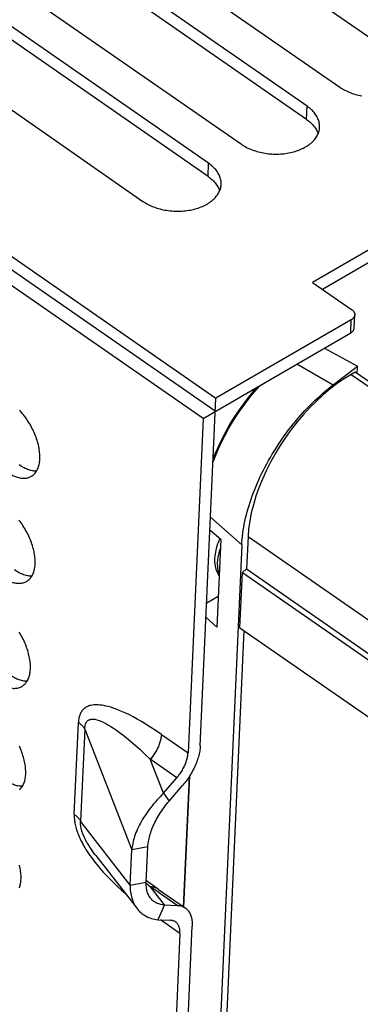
# Model space of a CAD drawing. Extents: x 0 to 594, y 0 to 420.
# Tile 37 of 58: x 494.79 to 497.8, y 131.48 to 140.16. Entities that reach past the tile are written whole.
import ezdxf

# ---------------------------------------------------------------- set-up
doc = ezdxf.new("R2010")
doc.units = 0
doc.header["$LTSCALE"] = 32.67
doc.layers.get('0').update_dxf_attribs({"linetype": 'CONTINUOUS'})
for name, color, linetype in [('DATUM_AXIS', 7, 'CONTINUOUS'), ('DRAFTS', 7, 'CONTINUOUS'), ('ROUNDS', 7, 'CONTINUOUS')]:
    doc.layers.add(name, color=color, linetype=linetype)

msp = doc.modelspace()

# ---------------------------------------------------------------- linework, layer by layer
at = {"color": 7, "linetype": 'CONTINUOUS'}
for p, q in [((498.1892, 139.7797), (493.9131, 142.7449)), ((493.3396, 142.5254), (497.6157, 139.5601)), ((497.3264, 139.3924), (493.0503, 142.3577)), ((497.3212, 139.2767), (493.0451, 142.242)), ((492.4717, 142.0224), (496.7478, 139.0571)), ((496.4585, 138.8895), (492.1824, 141.8547)), ((496.4533, 138.7737), (492.1772, 141.739)), ((491.6038, 141.5194), (495.8799, 138.5541)), ((489.8325, 141.4587), (496.5225, 136.8195)), ((496.5174, 136.7037), (489.8273, 141.3429)), ((496.4089, 136.6409), (489.7188, 141.2801)), ((499.0639, 138.819), (497.3745, 137.84)), ((499.0587, 138.7033), (497.463, 137.7785)), ((497.3745, 137.84), (497.7193, 137.6008)), ((497.7417, 137.4387), (497.7469, 137.5544)), ((497.7159, 137.5111), (496.5225, 136.8195)), ((496.4089, 136.6409), (497.7108, 137.3953)), ((528.8754, 115.4665), (497.7515, 137.0494)), ((496.3852, 133.7564), (496.5225, 136.8195)), ((496.4089, 136.6409), (496.2767, 133.6936)), ((496.7507, 135.527), (496.4922, 129.7593)), ((496.7931, 135.3138), (527.8782, 113.7578)), ((496.7564, 135.2818), (527.8757, 113.7021)), ((496.7346, 134.7946), (527.8538, 113.2149)), ((496.0609, 133.3369), (496.1788, 133.4741)), ((496.1107, 133.2681), (496.2286, 133.4053)), ((496.0609, 133.3369), (496.1107, 133.2681)), ((495.465, 132.7878), (495.4649, 132.7879)), ((495.465, 132.7878), (495.8282, 132.3199)), ((495.7666, 132.5275), (495.7805, 132.8378)), ((495.9226, 132.8645), (495.7805, 132.8378)), ((495.9087, 132.5542), (495.9226, 132.8645)), ((495.7666, 132.5275), (495.9087, 132.5542)), ((495.9235, 132.5573), (495.9093, 132.5684)), ((496.0179, 132.489), (496.2525, 132.3263)), ((496.0697, 132.3529), (496.0109, 132.2212)), ((496.0697, 132.3529), (496.1812, 132.3487)), ((496.0109, 132.2212), (496.1225, 132.217)), ((496.2054, 132.1023), (496.0891, 129.5084)), ((496.1976, 129.5713), (496.3139, 132.1652))]:
    msp.add_line(p, q, dxfattribs=at)
at = {"color": 9, "linetype": 'CONTINUOUS'}
for p, q in [((497.3212, 139.2767), (497.3264, 139.3924)), ((496.4533, 138.7737), (496.4585, 138.8895)), ((497.7108, 137.3953), (497.7159, 137.5111)), ((497.7153, 137.0284), (528.8392, 115.4455)), ((496.8059, 135.5994), (527.8927, 114.0422)), ((495.2743, 133.15), (495.3107, 133.9615)), ((495.3666, 133.9012), (495.3302, 133.0896)), ((495.3666, 133.9012), (495.7805, 132.8378)), ((496.0421, 133.8563), (496.2767, 133.6936)), ((496.0609, 133.3369), (495.9442, 133.6368)), ((496.1788, 133.4741), (495.9442, 133.6368)), ((495.7666, 132.5275), (495.3302, 133.0896)), ((495.9084, 132.545), (495.9466, 132.5114)), ((496.0697, 132.3529), (495.9466, 132.5114)), ((496.1812, 132.3487), (495.9466, 132.5114)), ((496.2054, 132.1023), (496.0353, 132.2203))]:
    msp.add_line(p, q, dxfattribs=at)
at = {"color": 7, "linetype": 'CONTINUOUS'}
for points in [[(497.6157, 139.5601), (497.6264, 139.553), (497.6374, 139.5461), (497.6488, 139.5395), (497.6606, 139.5332), (497.6728, 139.5271), (497.6853, 139.5213), (497.6981, 139.5159), (497.7112, 139.5107), (497.7245, 139.5058), (497.7381, 139.5013), (497.752, 139.4971), (497.7661, 139.4932), (497.7804, 139.4896), (497.7948, 139.4864), (497.8095, 139.4835)], [(497.4367, 139.2069), (497.4369, 139.2153), (497.4365, 139.2249), (497.4356, 139.2345), (497.4341, 139.2441), (497.432, 139.2537), (497.4294, 139.2633), (497.4262, 139.2728), (497.4224, 139.2822), (497.4181, 139.2915), (497.4133, 139.3008), (497.4079, 139.3099), (497.402, 139.3189), (497.3955, 139.3278), (497.3886, 139.3365), (497.3811, 139.3451), (497.3731, 139.3535), (497.3647, 139.3617), (497.3558, 139.3697), (497.3465, 139.3775), (497.3366, 139.3851), (497.3264, 139.3924)], [(496.7478, 139.0571), (496.7584, 139.05), (496.7695, 139.0431), (496.7809, 139.0365), (496.7927, 139.0302), (496.8049, 139.0241), (496.8173, 139.0184), (496.8301, 139.0129), (496.8432, 139.0077), (496.8566, 139.0028), (496.8702, 138.9983), (496.8841, 138.9941), (496.8982, 138.9902), (496.9125, 138.9866), (496.9269, 138.9834), (496.9415, 138.9806), (496.9563, 138.978), (496.9712, 138.9759), (496.9861, 138.9741), (497.0012, 138.9726), (497.0163, 138.9715), (497.0314, 138.9708), (497.0465, 138.9705), (497.0616, 138.9705), (497.0767, 138.9708), (497.0917, 138.9716), (497.1067, 138.9727), (497.1215, 138.9741), (497.1363, 138.9759), (497.1508, 138.9781), (497.1653, 138.9806), (497.1795, 138.9835), (497.1935, 138.9867), (497.2073, 138.9903), (497.2209, 138.9942), (497.2342, 138.9984), (497.2472, 139.003), (497.2599, 139.0078), (497.2723, 139.013), (497.2844, 139.0185), (497.2961, 139.0243), (497.3075, 139.0303), (497.3184, 139.0367), (497.329, 139.0433), (497.3391, 139.0502), (497.3488, 139.0573), (497.358, 139.0647), (497.3668, 139.0723), (497.3751, 139.0801), (497.383, 139.0881), (497.3903, 139.0963), (497.3971, 139.1047), (497.4035, 139.1133), (497.4092, 139.122), (497.4145, 139.1309), (497.4192, 139.1399), (497.4234, 139.149), (497.427, 139.1583), (497.4301, 139.1676), (497.4326, 139.177), (497.4345, 139.1865), (497.4359, 139.1961), (497.4366, 139.2057), (497.4367, 139.2069)], [(497.3212, 139.2767), (497.3315, 139.2693), (497.3413, 139.2617), (497.3506, 139.2539), (497.3595, 139.2459), (497.368, 139.2377), (497.3759, 139.2293), (497.3834, 139.2207), (497.3903, 139.212), (497.3968, 139.2031), (497.4027, 139.1941), (497.4081, 139.185), (497.4129, 139.1758), (497.4172, 139.1664), (497.421, 139.157), (497.4235, 139.1494)], [(496.5688, 138.7039), (496.5689, 138.7123), (496.5686, 138.7219), (496.5676, 138.7315), (496.5661, 138.7412), (496.5641, 138.7507), (496.5614, 138.7603), (496.5582, 138.7698), (496.5545, 138.7792), (496.5502, 138.7885), (496.5453, 138.7978), (496.54, 138.8069), (496.534, 138.8159), (496.5276, 138.8248), (496.5206, 138.8335), (496.5132, 138.8421), (496.5052, 138.8505), (496.4968, 138.8587), (496.4879, 138.8667), (496.4785, 138.8745), (496.4687, 138.8821), (496.4585, 138.8895)], [(496.4533, 138.7737), (496.4635, 138.7663), (496.4733, 138.7588), (496.4827, 138.751), (496.4916, 138.7429), (496.5, 138.7347), (496.508, 138.7263), (496.5154, 138.7178), (496.5224, 138.709), (496.5288, 138.7002), (496.5348, 138.6911), (496.5402, 138.682), (496.545, 138.6728), (496.5493, 138.6634), (496.5531, 138.654), (496.5556, 138.6464)], [(495.8799, 138.5541), (495.8905, 138.547), (495.9016, 138.5402), (495.913, 138.5336), (495.9248, 138.5272), (495.9369, 138.5212), (495.9494, 138.5154), (495.9622, 138.5099), (495.9753, 138.5047), (495.9887, 138.4999), (496.0023, 138.4953), (496.0162, 138.4911), (496.0302, 138.4872), (496.0445, 138.4837), (496.059, 138.4804), (496.0736, 138.4776), (496.0884, 138.4751), (496.1032, 138.4729), (496.1182, 138.4711), (496.1332, 138.4696), (496.1483, 138.4686), (496.1635, 138.4678), (496.1786, 138.4675), (496.1937, 138.4675), (496.2088, 138.4678), (496.2238, 138.4686), (496.2388, 138.4697), (496.2536, 138.4711), (496.2683, 138.4729), (496.2829, 138.4751), (496.2973, 138.4776), (496.3116, 138.4805), (496.3256, 138.4837), (496.3394, 138.4873), (496.353, 138.4912), (496.3663, 138.4954), (496.3793, 138.5), (496.392, 138.5048), (496.4044, 138.51), (496.4165, 138.5155), (496.4282, 138.5213), (496.4395, 138.5274), (496.4505, 138.5337), (496.461, 138.5403), (496.4712, 138.5472), (496.4808, 138.5543), (496.4901, 138.5617), (496.4989, 138.5693), (496.5072, 138.5771), (496.515, 138.5851), (496.5224, 138.5933), (496.5292, 138.6017), (496.5355, 138.6103), (496.5413, 138.619), (496.5466, 138.6279), (496.5513, 138.6369), (496.5555, 138.6461), (496.5591, 138.6553), (496.5621, 138.6646), (496.5646, 138.6741), (496.5666, 138.6836), (496.5679, 138.6931), (496.5687, 138.7027), (496.5688, 138.7039)], [(497.7469, 137.5544), (497.7466, 137.5514), (497.7461, 137.5481), (497.7453, 137.5449), (497.7442, 137.5416), (497.7429, 137.5385), (497.7413, 137.5353), (497.7394, 137.5323), (497.7373, 137.5293), (497.7349, 137.5264), (497.7323, 137.5236), (497.7295, 137.5209), (497.7264, 137.5182), (497.7231, 137.5157), (497.7196, 137.5133), (497.7159, 137.5111)], [(497.7193, 137.6008), (497.7228, 137.5983), (497.7261, 137.5956), (497.7292, 137.5928), (497.7321, 137.59), (497.7347, 137.587), (497.7371, 137.584), (497.7392, 137.5809), (497.7411, 137.5778), (497.7427, 137.5746), (497.7441, 137.5713), (497.7452, 137.568), (497.746, 137.5647), (497.7466, 137.5614), (497.7469, 137.5581), (497.7469, 137.5544)], [(497.7108, 137.3953), (497.7144, 137.3976), (497.7179, 137.4), (497.7212, 137.4025), (497.7243, 137.4051), (497.7271, 137.4078), (497.7297, 137.4106), (497.7321, 137.4135), (497.7342, 137.4165), (497.7361, 137.4196), (497.7377, 137.4227), (497.739, 137.4259), (497.7401, 137.4291), (497.7409, 137.4324), (497.7414, 137.4357), (497.7417, 137.4387)], [(494.8954, 136.1307), (494.8968, 136.1315), (494.9038, 136.1361), (494.9105, 136.1411), (494.9169, 136.1465), (494.9229, 136.1525), (494.9287, 136.1589), (494.9341, 136.1658), (494.9391, 136.1731), (494.9438, 136.1809), (494.9482, 136.1891), (494.9521, 136.1977), (494.9557, 136.2066), (494.959, 136.216), (494.9618, 136.2258), (494.9643, 136.2359), (494.9664, 136.2464), (494.9681, 136.2571), (494.9694, 136.2682), (494.9704, 136.2796), (494.9709, 136.2913), (494.971, 136.3033), (494.9707, 136.3155), (494.9701, 136.3279), (494.969, 136.3405), (494.9676, 136.3534), (494.9657, 136.3664), (494.9635, 136.3796), (494.9609, 136.3929), (494.9579, 136.4063), (494.9545, 136.4198), (494.9508, 136.4335), (494.9467, 136.4471), (494.9422, 136.4608), (494.9374, 136.4746), (494.9322, 136.4883), (494.9267, 136.5021), (494.9208, 136.5157), (494.9147, 136.5294), (494.9082, 136.5429), (494.9014, 136.5564), (494.8943, 136.5698), (494.8869, 136.583), (494.8793, 136.596), (494.8714, 136.6089), (494.8632, 136.6216), (494.8548, 136.6341), (494.8462, 136.6464), (494.8373, 136.6584), (494.8283, 136.6702), (494.819, 136.6817), (494.8096, 136.6929), (494.8, 136.7038), (494.7903, 136.7144)], [(494.681, 136.1681), (494.6914, 136.161), (494.7019, 136.1545), (494.7123, 136.1484), (494.7227, 136.1427), (494.7331, 136.1376), (494.7434, 136.1329), (494.7537, 136.1287), (494.7638, 136.1251), (494.7739, 136.1219), (494.7839, 136.1192), (494.7937, 136.1171), (494.8034, 136.1154), (494.8129, 136.1143), (494.8223, 136.1137), (494.8315, 136.1136), (494.8405, 136.1141), (494.8492, 136.115), (494.8578, 136.1165), (494.8661, 136.1185), (494.8742, 136.121), (494.882, 136.124), (494.8896, 136.1275), (494.8954, 136.1307)], [(494.9412, 136.1766), (494.94, 136.1765), (494.9308, 136.1766), (494.9214, 136.1772), (494.9119, 136.1783), (494.9022, 136.1799), (494.8924, 136.1821), (494.8824, 136.1848), (494.8723, 136.1879), (494.8622, 136.1916), (494.8519, 136.1958), (494.8416, 136.2005), (494.8312, 136.2056), (494.8208, 136.2112), (494.8103, 136.2174), (494.7999, 136.2239), (494.7894, 136.2309)], [(494.8538, 135.2046), (494.8553, 135.2055), (494.8623, 135.21), (494.869, 135.215), (494.8754, 135.2205), (494.8814, 135.2264), (494.8871, 135.2328), (494.8925, 135.2397), (494.8976, 135.247), (494.9023, 135.2548), (494.9066, 135.263), (494.9106, 135.2716), (494.9142, 135.2806), (494.9175, 135.2899), (494.9203, 135.2997), (494.9228, 135.3098), (494.9249, 135.3203), (494.9266, 135.3311), (494.9279, 135.3422), (494.9288, 135.3536), (494.9294, 135.3652), (494.9295, 135.3772), (494.9292, 135.3894), (494.9286, 135.4018), (494.9275, 135.4145), (494.9261, 135.4273), (494.9242, 135.4403), (494.922, 135.4535), (494.9194, 135.4668), (494.9164, 135.4802), (494.913, 135.4938), (494.9093, 135.5074), (494.9052, 135.521), (494.9007, 135.5348), (494.8959, 135.5485), (494.8907, 135.5623), (494.8852, 135.576), (494.8793, 135.5897), (494.8732, 135.6033), (494.8667, 135.6169), (494.8599, 135.6303), (494.8528, 135.6437), (494.8454, 135.6569), (494.8378, 135.67), (494.8299, 135.6829), (494.8217, 135.6956), (494.8133, 135.7081), (494.8047, 135.7203), (494.7958, 135.7324), (494.7868, 135.7441)], [(496.5564, 135.5809), (496.5444, 135.553), (496.5315, 135.5165), (496.5216, 135.4798), (496.5149, 135.4436), (496.5115, 135.4078)], [(496.5115, 135.4078), (496.5117, 135.3736), (496.5154, 135.3415), (496.5225, 135.312), (496.5324, 135.2853), (496.5451, 135.2616), (496.5511, 135.2532)], [(494.8997, 135.2505), (494.8985, 135.2504), (494.8893, 135.2505), (494.8799, 135.2511), (494.8704, 135.2522), (494.8607, 135.2539), (494.8509, 135.256), (494.8409, 135.2587), (494.8308, 135.2619), (494.8207, 135.2655), (494.8104, 135.2697), (494.8001, 135.2744), (494.7897, 135.2795), (494.7793, 135.2852), (494.7688, 135.2913), (494.7584, 135.2978), (494.7479, 135.3049)], [(494.6394, 135.242), (494.6499, 135.235), (494.6603, 135.2284), (494.6708, 135.2223), (494.6812, 135.2167), (494.6916, 135.2115), (494.7019, 135.2068), (494.7122, 135.2027), (494.7223, 135.199), (494.7324, 135.1958), (494.7424, 135.1931), (494.7522, 135.191), (494.7619, 135.1893), (494.7714, 135.1882), (494.7808, 135.1876), (494.79, 135.1875), (494.7989, 135.188), (494.8077, 135.1889), (494.8163, 135.1904), (494.8246, 135.1924), (494.8327, 135.1949), (494.8405, 135.1979), (494.848, 135.2014), (494.8538, 135.2046)], [(494.8123, 134.2785), (494.8138, 134.2794), (494.8208, 134.2839), (494.8275, 134.2889), (494.8338, 134.2944), (494.8399, 134.3003), (494.8456, 134.3068), (494.851, 134.3136), (494.8561, 134.321), (494.8608, 134.3287), (494.8651, 134.3369), (494.8691, 134.3455), (494.8727, 134.3545), (494.876, 134.3639), (494.8788, 134.3736), (494.8813, 134.3837), (494.8834, 134.3942), (494.8851, 134.405), (494.8864, 134.4161), (494.8873, 134.4275), (494.8879, 134.4392), (494.888, 134.4511), (494.8877, 134.4633), (494.8871, 134.4757), (494.886, 134.4884), (494.8845, 134.5012), (494.8827, 134.5142), (494.8805, 134.5274), (494.8779, 134.5407), (494.8749, 134.5541), (494.8715, 134.5677), (494.8678, 134.5813), (494.8636, 134.595), (494.8592, 134.6087), (494.8543, 134.6224), (494.8492, 134.6362), (494.8437, 134.6499), (494.8378, 134.6636), (494.8316, 134.6772), (494.8252, 134.6908), (494.8184, 134.7043), (494.8113, 134.7176), (494.8039, 134.7308), (494.7963, 134.7439), (494.7884, 134.7568)], [(494.8582, 134.3244), (494.8569, 134.3243), (494.8478, 134.3244), (494.8384, 134.325), (494.8289, 134.3261), (494.8192, 134.3278), (494.8093, 134.3299), (494.7994, 134.3326), (494.7893, 134.3358), (494.7791, 134.3395), (494.7689, 134.3436), (494.7586, 134.3483), (494.7482, 134.3535), (494.7378, 134.3591), (494.7273, 134.3652), (494.7169, 134.3718), (494.7064, 134.3788)], [(494.5979, 134.3159), (494.6084, 134.3089), (494.6188, 134.3023), (494.6293, 134.2962), (494.6397, 134.2906), (494.6501, 134.2854), (494.6604, 134.2808), (494.6707, 134.2766), (494.6808, 134.2729), (494.6909, 134.2697), (494.7009, 134.2671), (494.7107, 134.2649), (494.7204, 134.2633), (494.7299, 134.2621), (494.7393, 134.2615), (494.7484, 134.2615), (494.7574, 134.2619), (494.7662, 134.2629), (494.7748, 134.2643), (494.7831, 134.2663), (494.7912, 134.2688), (494.799, 134.2718), (494.8065, 134.2754), (494.8123, 134.2785)], [(494.7923, 133.3683), (494.7984, 133.3743), (494.8041, 133.3807), (494.8095, 133.3876), (494.8146, 133.3949), (494.8193, 133.4026), (494.8236, 133.4108), (494.8276, 133.4194), (494.8312, 133.4284), (494.8344, 133.4378), (494.8373, 133.4475), (494.8398, 133.4577), (494.8419, 133.4681), (494.8436, 133.4789), (494.8449, 133.49), (494.8458, 133.5014), (494.8463, 133.5131), (494.8465, 133.525), (494.8462, 133.5372), (494.8455, 133.5497), (494.8445, 133.5623), (494.843, 133.5751), (494.8412, 133.5882), (494.839, 133.6013), (494.8363, 133.6146), (494.8334, 133.6281), (494.83, 133.6416), (494.8262, 133.6552), (494.8221, 133.6689), (494.8177, 133.6826), (494.8128, 133.6963), (494.8077, 133.7101), (494.8021, 133.7238), (494.7963, 133.7375), (494.7901, 133.7511)], [(496.3852, 133.7564), (496.3845, 133.7448), (496.3834, 133.7329), (496.3819, 133.7208), (496.3799, 133.7086), (496.3776, 133.6961), (496.3749, 133.6835), (496.3718, 133.6708), (496.3683, 133.658), (496.3644, 133.6451), (496.3602, 133.6321), (496.3556, 133.619), (496.3506, 133.6059), (496.3452, 133.5928), (496.3396, 133.5796), (496.3335, 133.5665), (496.3272, 133.5534), (496.3205, 133.5404), (496.3135, 133.5274), (496.3062, 133.5145), (496.2986, 133.5017), (496.2907, 133.4891), (496.2826, 133.4765), (496.2741, 133.4642), (496.2655, 133.452), (496.2566, 133.44), (496.2475, 133.4282), (496.2381, 133.4166), (496.2286, 133.4053)], [(496.1788, 133.4741), (496.1855, 133.482), (496.192, 133.4902), (496.1984, 133.4985), (496.2045, 133.5069), (496.2105, 133.5155), (496.2163, 133.5242), (496.2218, 133.5331), (496.2272, 133.542), (496.2323, 133.5511), (496.2371, 133.5601), (496.2417, 133.5693), (496.2461, 133.5785), (496.2502, 133.5877), (496.254, 133.5969), (496.2576, 133.606), (496.2609, 133.6152), (496.2638, 133.6243), (496.2665, 133.6333), (496.2689, 133.6423), (496.271, 133.6512), (496.2728, 133.6599), (496.2742, 133.6686), (496.2754, 133.6771), (496.2762, 133.6854), (496.2767, 133.6936)], [(494.8166, 133.3983), (494.8154, 133.3983), (494.8062, 133.3983), (494.7969, 133.3989), (494.7873, 133.4001), (494.7777, 133.4017), (494.7678, 133.4039), (494.7579, 133.4065), (494.7478, 133.4097), (494.7376, 133.4134), (494.7274, 133.4175), (494.7171, 133.4222), (494.7067, 133.4274), (494.6963, 133.433), (494.6858, 133.4391), (494.6754, 133.4457), (494.6649, 133.4527)], [(496.0609, 133.3369), (496.0455, 133.322), (496.0303, 133.3067), (496.0154, 133.2911), (496.0009, 133.2753), (495.9867, 133.2593), (495.9728, 133.243), (495.9593, 133.2266), (495.9462, 133.21), (495.9335, 133.1932), (495.9212, 133.1764), (495.9094, 133.1594), (495.898, 133.1424), (495.8871, 133.1254), (495.8767, 133.1083), (495.8668, 133.0913), (495.8574, 133.0743), (495.8485, 133.0573), (495.8401, 133.0405), (495.8323, 133.0237), (495.825, 133.0071), (495.8182, 132.9906), (495.812, 132.9743), (495.8063, 132.9582), (495.8011, 132.9422), (495.7966, 132.9265), (495.7925, 132.911), (495.789, 132.8958), (495.7861, 132.8809), (495.7837, 132.8662), (495.7818, 132.8519), (495.7805, 132.8378)], [(495.9226, 132.8645), (495.9233, 132.8758), (495.9244, 132.8875), (495.9259, 132.8995), (495.9278, 132.9118), (495.9302, 132.9244), (495.933, 132.9372), (495.9362, 132.9504), (495.9398, 132.9638), (495.9439, 132.9774), (495.9484, 132.9913), (495.9533, 133.0053), (495.9587, 133.0196), (495.9645, 133.034), (495.9708, 133.0486), (495.9775, 133.0633), (495.9846, 133.0781), (495.9921, 133.093), (496, 133.108), (496.0083, 133.123), (496.0171, 133.138), (496.0262, 133.1529), (496.0356, 133.1678), (496.0454, 133.1826), (496.0556, 133.1973), (496.0661, 133.2119), (496.0768, 133.2263), (496.0878, 133.2405), (496.0991, 133.2544), (496.1107, 133.2681)], [(494.7897, 132.5023), (494.7929, 132.5117), (494.7958, 132.5215), (494.7983, 132.5316), (494.8004, 132.542), (494.8021, 132.5528), (494.8034, 132.5639), (494.8043, 132.5753), (494.8048, 132.587), (494.805, 132.599), (494.8047, 132.6112), (494.804, 132.6236), (494.803, 132.6362), (494.8015, 132.6491), (494.7997, 132.6621), (494.7974, 132.6752), (494.7948, 132.6886), (494.7918, 132.702)], [(495.7666, 132.5275), (495.7666, 132.5123), (495.7671, 132.4972), (495.7682, 132.4822), (495.7698, 132.4676), (495.772, 132.4531), (495.7747, 132.4389), (495.778, 132.4249), (495.7818, 132.4113), (495.7861, 132.398), (495.791, 132.385), (495.7965, 132.3724), (495.8025, 132.3601), (495.8091, 132.3483), (495.8162, 132.3368), (495.8238, 132.3258), (495.8282, 132.3199)], [(495.9467, 132.4119), (495.9425, 132.4176), (495.9373, 132.4256), (495.9325, 132.4338), (495.9281, 132.4425), (495.9242, 132.4514), (495.9207, 132.4606), (495.9177, 132.4701), (495.9151, 132.4799), (495.9129, 132.4899), (495.9112, 132.5002), (495.9098, 132.5106), (495.9089, 132.5213), (495.9084, 132.5321), (495.9083, 132.5431), (495.9087, 132.5542)], [(496.0179, 132.489), (495.9725, 132.5211), (495.9235, 132.5573)], [(496.0697, 132.3529), (496.0588, 132.3536), (496.0482, 132.3548), (496.0378, 132.3566), (496.0278, 132.359), (496.0181, 132.3619), (496.0088, 132.3653), (495.9998, 132.3692), (495.9912, 132.3736), (495.983, 132.3786), (495.9752, 132.384), (495.9678, 132.3899), (495.9608, 132.3962), (495.9543, 132.4029), (495.9482, 132.4101), (495.9467, 132.4119)], [(496.1812, 132.3487), (496.1902, 132.3481), (496.199, 132.3471), (496.2075, 132.3455), (496.2158, 132.3434), (496.2238, 132.3409), (496.2315, 132.3379), (496.239, 132.3344), (496.2461, 132.3304), (496.2525, 132.3263)], [(495.8282, 132.3199), (495.832, 132.3152), (495.8407, 132.3051), (495.8499, 132.2954), (495.8596, 132.2863), (495.8699, 132.2777), (495.8806, 132.2696), (495.8917, 132.2621), (495.9034, 132.2552), (495.9154, 132.2488), (495.928, 132.243), (495.9409, 132.2378), (495.9542, 132.2332), (495.9678, 132.2293), (495.9819, 132.226), (495.9962, 132.2233), (496.0109, 132.2212)], [(496.2525, 132.3263), (496.2594, 132.3211), (496.2656, 132.3158), (496.2714, 132.31), (496.2769, 132.3037), (496.2821, 132.2971), (496.2868, 132.29), (496.2913, 132.2825), (496.2953, 132.2747), (496.299, 132.2664), (496.3022, 132.2578), (496.3051, 132.2488), (496.3076, 132.2394), (496.3097, 132.2297), (496.3114, 132.2197), (496.3127, 132.2093), (496.3136, 132.1987), (496.3141, 132.1878), (496.3142, 132.1766), (496.3139, 132.1652)], [(496.1671, 132.203), (496.1623, 132.206), (496.1573, 132.2087), (496.152, 132.211), (496.1465, 132.213), (496.1408, 132.2146), (496.1349, 132.2158), (496.1288, 132.2166), (496.1225, 132.217)], [(496.2054, 132.1023), (496.2056, 132.1103), (496.2055, 132.1181), (496.2051, 132.1257), (496.2043, 132.133), (496.2033, 132.1402), (496.2019, 132.147), (496.2002, 132.1536), (496.1982, 132.16), (496.1959, 132.166), (496.1933, 132.1718), (496.1904, 132.1772), (496.1872, 132.1823), (496.1837, 132.1871), (496.18, 132.1916), (496.176, 132.1957), (496.1717, 132.1995), (496.1671, 132.203)]]:
    msp.add_lwpolyline(points, dxfattribs=at)
at = {"color": 9, "linetype": 'CONTINUOUS'}
for points in [[(496.562, 135.4964), (496.5519, 135.4668), (496.5402, 135.4162), (496.535, 135.3683)], [(496.535, 135.3683), (496.5361, 135.3242), (496.5437, 135.2848), (496.5516, 135.2656)], [(496.0421, 133.8563), (495.9951, 133.8883), (495.9504, 133.9175), (495.9079, 133.9441), (495.8677, 133.9682), (495.8297, 133.99), (495.7938, 134.0095), (495.7599, 134.0269), (495.7279, 134.0424), (495.6979, 134.056), (495.6697, 134.0679), (495.6432, 134.0782), (495.6184, 134.087), (495.5952, 134.0944), (495.5736, 134.1006), (495.5534, 134.1055), (495.5345, 134.1095), (495.517, 134.1124), (495.5006, 134.1144), (495.4853, 134.1157), (495.471, 134.1162), (495.4576, 134.116), (495.4451, 134.1151), (495.4334, 134.1137), (495.4224, 134.1118), (495.4122, 134.1093), (495.4026, 134.1064), (495.3937, 134.103), (495.3854, 134.0992), (495.3777, 134.095), (495.3705, 134.0904), (495.3638, 134.0855), (495.3575, 134.0803), (495.3518, 134.0747), (495.3464, 134.0688), (495.3415, 134.0625), (495.337, 134.056), (495.3328, 134.0491), (495.3291, 134.0419), (495.3256, 134.0344), (495.3226, 134.0266), (495.3198, 134.0184), (495.3175, 134.0099), (495.3154, 134.001), (495.3137, 133.9917), (495.3123, 133.982), (495.3113, 133.972), (495.3107, 133.9615)], [(495.3666, 133.9012), (495.3633, 133.9072), (495.3595, 133.9131), (495.3555, 133.919), (495.351, 133.9247), (495.3462, 133.9304), (495.3411, 133.9359), (495.3356, 133.9413), (495.3299, 133.9466), (495.3238, 133.9517), (495.3174, 133.9567), (495.3107, 133.9615)], [(495.3666, 133.9012), (495.3667, 133.908), (495.3671, 133.9146), (495.3676, 133.9209), (495.3684, 133.9269), (495.3694, 133.9327), (495.3706, 133.9381), (495.372, 133.9433), (495.3736, 133.9481), (495.3754, 133.9527), (495.3775, 133.9571), (495.3797, 133.9612), (495.3822, 133.9651), (495.385, 133.9687), (495.388, 133.9722), (495.3913, 133.9753), (495.3949, 133.9782), (495.3988, 133.9809), (495.403, 133.9832), (495.4077, 133.9853), (495.4127, 133.987), (495.4182, 133.9884), (495.4242, 133.9894), (495.4307, 133.99), (495.4378, 133.9902), (495.4455, 133.9898), (495.4539, 133.9888), (495.4632, 133.9871), (495.4732, 133.9848), (495.4842, 133.9816), (495.4963, 133.9775), (495.5095, 133.9723), (495.5239, 133.966), (495.5398, 133.9583), (495.5571, 133.9492), (495.5762, 133.9383), (495.5971, 133.9256), (495.62, 133.9107), (495.6451, 133.8934), (495.6726, 133.8735), (495.7027, 133.8506), (495.7355, 133.8245), (495.7711, 133.7949), (495.8097, 133.7616), (495.8514, 133.7244), (495.8962, 133.6828), (495.9442, 133.6368)], [(496.0421, 133.8563), (496.0416, 133.8481), (496.0407, 133.8398), (496.0396, 133.8313), (496.0381, 133.8226), (496.0363, 133.8139), (496.0343, 133.805), (496.0319, 133.796), (496.0292, 133.787), (496.0262, 133.7779), (496.0229, 133.7688), (496.0194, 133.7596), (496.0156, 133.7504), (496.0115, 133.7412), (496.0071, 133.732), (496.0025, 133.7229), (495.9976, 133.7138), (495.9925, 133.7048), (495.9872, 133.6958), (495.9816, 133.687), (495.9758, 133.6782), (495.9699, 133.6696), (495.9637, 133.6612), (495.9574, 133.6529), (495.9509, 133.6447), (495.9442, 133.6368)], [(495.2743, 133.15), (495.274, 133.1393), (495.2741, 133.1285), (495.2745, 133.1176), (495.2753, 133.1066), (495.2765, 133.0954), (495.278, 133.0842), (495.2798, 133.0728), (495.282, 133.0613), (495.2846, 133.0497), (495.2875, 133.0378), (495.2908, 133.0258), (495.2945, 133.0136), (495.2986, 133.0011), (495.3031, 132.9883), (495.308, 132.9753), (495.3134, 132.9621), (495.3193, 132.9484), (495.3257, 132.9344), (495.3326, 132.9201), (495.34, 132.9053), (495.3481, 132.8902), (495.3568, 132.8746), (495.3663, 132.8585), (495.3764, 132.8418), (495.3873, 132.8248), (495.399, 132.8072), (495.4115, 132.789), (495.425, 132.7703), (495.4395, 132.7508), (495.455, 132.7307), (495.4718, 132.7098), (495.4899, 132.6882), (495.5093, 132.6657), (495.5301, 132.6424), (495.5525, 132.6182), (495.5766, 132.5931), (495.6024, 132.5672), (495.6299, 132.5404), (495.6593, 132.5128), (495.6907, 132.4843), (495.7216, 132.4573)], [(495.2743, 133.15), (495.281, 133.1452), (495.2874, 133.1402), (495.2935, 133.1351), (495.2993, 133.1298), (495.3047, 133.1244), (495.3099, 133.1188), (495.3146, 133.1132), (495.3191, 133.1074), (495.3232, 133.1016), (495.3269, 133.0957), (495.3302, 133.0896)], [(495.4649, 132.7879), (495.4568, 132.7984), (495.4442, 132.8154), (495.4327, 132.8314), (495.4222, 132.8465), (495.4127, 132.8607), (495.404, 132.8743), (495.3961, 132.8871), (495.3889, 132.8992), (495.3823, 132.9108), (495.3763, 132.9218), (495.3709, 132.9323), (495.3659, 132.9424), (495.3613, 132.952), (495.3572, 132.9613), (495.3535, 132.9702), (495.3501, 132.9787), (495.347, 132.987), (495.3442, 132.995), (495.3417, 133.0027), (495.3394, 133.0102), (495.3374, 133.0176), (495.3357, 133.0247), (495.3342, 133.0317), (495.3329, 133.0385), (495.3318, 133.0452), (495.3309, 133.0519), (495.3302, 133.0584), (495.3298, 133.0649), (495.3296, 133.0713), (495.3296, 133.0775), (495.3298, 133.0836), (495.3302, 133.0896)], [(496.0179, 132.489), (496.0114, 132.4931), (496.0043, 132.4971), (495.9969, 132.5006), (495.9891, 132.5036), (495.9811, 132.5062), (495.9729, 132.5082), (495.9644, 132.5098), (495.9556, 132.5109), (495.9466, 132.5114)]]:
    msp.add_lwpolyline(points, dxfattribs=at)
at = {"layer": 'DATUM_AXIS', "color": 7, "linetype": 'CONTINUOUS'}
for p, q in [((497.5554, 136.9361), (497.7714, 137.1006)), ((497.7515, 137.0494), (497.7153, 137.0284)), ((497.7686, 137.0375), (497.7714, 137.1006)), ((496.5654, 135.573), (496.5308, 134.8013))]:
    msp.add_line(p, q, dxfattribs=at)
for points in [[(497.7153, 137.0284), (497.6533, 136.9902), (497.5914, 136.9474), (497.5299, 136.9003), (497.4691, 136.8492), (497.4094, 136.7942), (497.351, 136.7358), (497.2943, 136.6741), (497.2395, 136.6095), (497.1869, 136.5423), (497.1368, 136.4728), (497.0894, 136.4015), (497.045, 136.3287), (497.0039, 136.2547), (496.9661, 136.1799), (496.9319, 136.1047), (496.9015, 136.0295), (496.8751, 135.9547), (496.8527, 135.8806), (496.8345, 135.8077), (496.8206, 135.7363), (496.811, 135.6667), (496.8059, 135.5994)], [(496.7507, 135.527), (496.7521, 135.5521), (496.7541, 135.5775), (496.7567, 135.6033), (496.7599, 135.6294), (496.7637, 135.6557), (496.7681, 135.6823), (496.773, 135.7091), (496.7785, 135.7362), (496.7846, 135.7635), (496.7913, 135.7909), (496.7986, 135.8186), (496.8064, 135.8464), (496.8147, 135.8743), (496.8236, 135.9024), (496.8331, 135.9305), (496.8431, 135.9588), (496.8536, 135.9871), (496.8647, 136.0154), (496.8763, 136.0438), (496.8884, 136.0722), (496.901, 136.1006), (496.9141, 136.129), (496.9276, 136.1573), (496.9417, 136.1855), (496.9562, 136.2137), (496.9712, 136.2418), (496.9867, 136.2698), (497.0026, 136.2976), (497.0189, 136.3253), (497.0356, 136.3528), (497.0528, 136.3801), (497.0703, 136.4072), (497.0883, 136.4341), (497.1066, 136.4607), (497.1253, 136.4871), (497.1443, 136.5132), (497.1637, 136.539), (497.1834, 136.5646), (497.2034, 136.5897), (497.2237, 136.6146), (497.2443, 136.6391), (497.2652, 136.6632), (497.2863, 136.6869), (497.3077, 136.7103), (497.3293, 136.7332), (497.3512, 136.7556), (497.3732, 136.7777), (497.3955, 136.7992), (497.4179, 136.8203), (497.4405, 136.8409), (497.4632, 136.861), (497.4861, 136.8806), (497.5091, 136.8997), (497.5322, 136.9182), (497.5554, 136.9361)]]:
    msp.add_lwpolyline(points, dxfattribs=at)
at = {"layer": 'DRAFTS', "color": 7, "linetype": 'CONTINUOUS'}
for p, q in [((496.8059, 135.5994), (496.7931, 135.3138)), ((496.7564, 135.2818), (496.7931, 135.3138)), ((496.7346, 134.7946), (496.7564, 135.2818)), ((496.7687, 134.7709), (496.589, 130.7606))]:
    msp.add_line(p, q, dxfattribs=at)
at = {"layer": 'ROUNDS', "color": 7, "linetype": 'CONTINUOUS'}
for p, q in [((497.4794, 137.2613), (497.7714, 137.1006)), ((496.5654, 135.573), (496.4704, 135.6568)), ((496.5429, 135.0717), (496.4416, 135.013)), ((496.5308, 134.8013), (496.4358, 134.885)), ((496.2373, 132.3368), (496.2888, 133.4861))]:
    msp.add_line(p, q, dxfattribs=at)
at = {"layer": 'ROUNDS', "color": 9, "linetype": 'CONTINUOUS'}
for p, q in [((497.2372, 137.1209), (497.5554, 136.9361)), ((496.7507, 135.527), (496.4755, 135.7696)), ((496.24, 132.335), (496.2918, 133.4908))]:
    msp.add_line(p, q, dxfattribs=at)
msp.add_lwpolyline([(496.4974, 136.2594), (496.5269, 136.333), (496.5604, 136.4075), (496.5975, 136.4817), (496.6379, 136.5551), (496.6815, 136.6275), (496.728, 136.6984), (496.7773, 136.7675), (496.829, 136.8344), (496.8829, 136.8989), (496.9146, 136.934)], dxfattribs=at)
at = {"layer": 'ROUNDS', "color": 7, "linetype": 'CONTINUOUS'}
msp.add_lwpolyline([(496.4985, 136.2836), (496.5159, 136.3284), (496.5532, 136.4123), (496.5949, 136.4956), (496.6409, 136.578), (496.6909, 136.6588), (496.7444, 136.7376), (496.8013, 136.8139), (496.8612, 136.8872), (496.8904, 136.9199)], dxfattribs=at)

doc.saveas('drawing.dxf')
